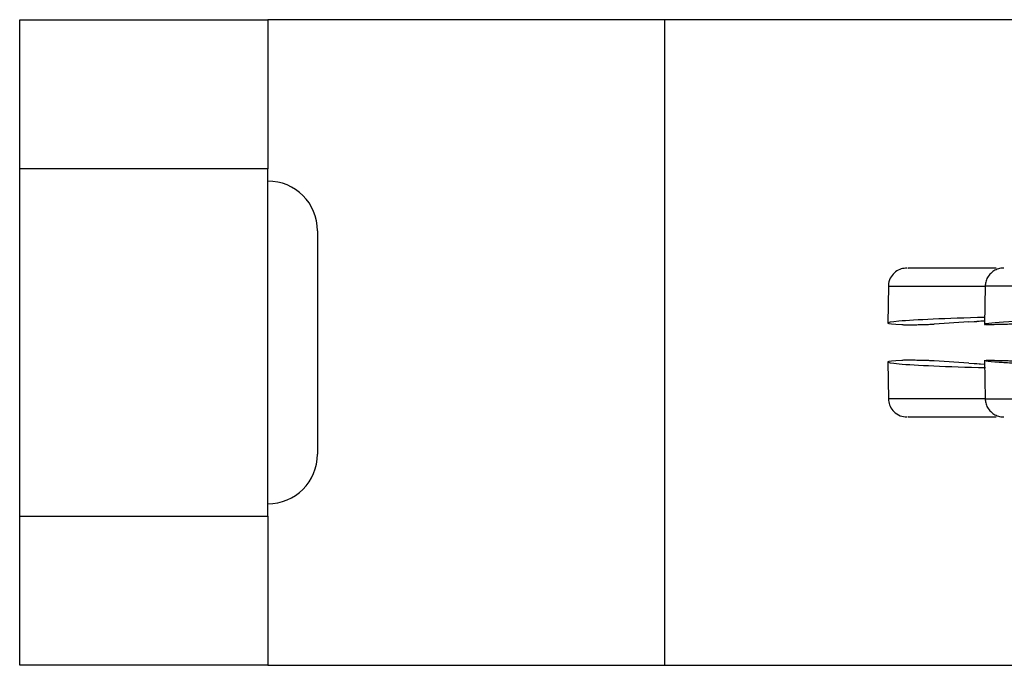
# Model space of a CAD drawing. Header units: millimetres. Extents: x 112 to 948, y 71 to 800.
# Tile 2 of 8: x 301 to 341, y 111 to 137. Entities that reach past the tile are written whole.
import ezdxf

# ---------------------------------------------------------------- set-up
doc = ezdxf.new("R2010")
doc.units = ezdxf.units.MM
doc.header["$LTSCALE"] = 5

msp = doc.modelspace()

# ---------------------------------------------------------------- linework, layer by layer
at = {"color": 7, "linetype": 'Continuous', "lineweight": 25}
for p, q in [((300.829, 136.683), (310.829, 136.683)), ((300.829, 130.683), (300.829, 136.683)), ((310.829, 136.683), (310.829, 130.683)), ((326.829, 136.683), (310.829, 136.683)), ((326.829, 110.683), (326.829, 136.683)), ((359.829, 136.683), (326.829, 136.683)), ((310.829, 130.683), (300.829, 130.683)), ((300.829, 116.683), (300.829, 130.683)), ((310.829, 116.683), (310.829, 130.683)), ((312.829, 128.183), (312.829, 119.183)), ((335.829, 125.946), (335.803, 124.466)), ((335.829, 125.946), (339.73, 125.946)), ((339.73, 125.946), (339.704, 124.414)), ((348.593, 125.946), (339.73, 125.946)), ((339.067, 124.513), (337.676, 124.424)), ((339.067, 124.513), (339.706, 124.557)), ((339.067, 124.513), (339.398, 124.535)), ((339.706, 124.55), (339.398, 124.535)), ((335.803, 122.9), (335.829, 121.42)), ((339.067, 122.852), (337.676, 122.942)), ((339.067, 122.852), (339.398, 122.831)), ((339.067, 122.852), (339.706, 122.809)), ((339.398, 122.831), (339.706, 122.815)), ((339.703, 122.97), (339.73, 121.42)), ((339.73, 121.42), (335.829, 121.42)), ((339.73, 121.42), (348.593, 121.42)), ((300.829, 116.683), (310.829, 116.683)), ((300.829, 110.683), (300.829, 116.683)), ((310.829, 116.683), (310.829, 110.683)), ((310.829, 110.683), (300.829, 110.683)), ((310.829, 110.683), (326.829, 110.683)), ((326.829, 110.683), (359.829, 110.683))]:
    msp.add_line(p, q, dxfattribs=at)
for centre, start, end in [((310.829, 128.183), 0, 90), ((310.829, 119.183), 270, 0)]:
    msp.add_arc(centre, 2, start, end, dxfattribs=at)
for centre, major_axis, ratio, start_param, end_param in [((341.337, 124.565), (5.535, 0.099), 0.029955, 1.868986, 3.599405), ((345.238, 124.565), (5.535, 0.151), 0.021699, 0.994289, 3.237028), ((341.337, 122.8), (5.535, -0.099), 0.029955, 2.68378, 4.422086)]:
    msp.add_ellipse(centre, major_axis=major_axis, ratio=ratio, start_param=start_param, end_param=end_param, dxfattribs=at)
for points, knots in [([(336.579, 126.683), (336.499, 126.675), (336.335, 126.66), (336.109, 126.536), (335.925, 126.334), (335.82, 126.073), (335.834, 125.887), (335.84, 125.8)], [0, 0, 0, 0, 0.181292, 0.376827, 0.576312, 0.80048, 1, 1, 1, 1]), ([(340.172, 126.683), (340.115, 126.683), (339.604, 126.683), (338.724, 126.683), (337.666, 126.683), (336.943, 126.683), (336.581, 126.683), (336.617, 126.683), (336.628, 126.683)], [0, 0, 0, 0, 0.027379, 0.246048, 0.464718, 0.683387, 0.902056, 1, 1, 1, 1]), ([(340.48, 126.683), (340.424, 126.679), (340.301, 126.671), (340.117, 126.599), (339.947, 126.475), (339.82, 126.307), (339.745, 126.127), (339.737, 126.006), (339.733, 125.952)], [0, 0, 0, 0, 0.145161, 0.320439, 0.502626, 0.684813, 0.860092, 1, 1, 1, 1]), ([(336.374, 124.403), (336.419, 124.401), (336.508, 124.399), (336.723, 124.398), (336.969, 124.4), (337.225, 124.406), (337.46, 124.413), (337.604, 124.419), (337.664, 124.423), (337.676, 124.424)], [0, 0, 0, 0, 0.15983, 0.319669, 0.479294, 0.638811, 0.798461, 0.958425, 1, 1, 1, 1]), ([(340.921, 124.424), (340.848, 124.421), (340.703, 124.415), (340.445, 124.407), (340.194, 124.402), (339.975, 124.399), (339.813, 124.398), (339.745, 124.4), (339.732, 124.402), (339.729, 124.403)], [0, 0, 0, 0, 0.16018, 0.32037, 0.480307, 0.639897, 0.799286, 0.958709, 1, 1, 1, 1]), ([(337.676, 122.942), (337.623, 122.945), (337.518, 122.951), (337.287, 122.958), (337.034, 122.964), (336.781, 122.967), (336.56, 122.967), (336.433, 122.965), (336.384, 122.963), (336.374, 122.963)], [0, 0, 0, 0, 0.160325, 0.320659, 0.480741, 0.640476, 0.800011, 0.959581, 1, 1, 1, 1]), ([(339.729, 122.963), (339.741, 122.964), (339.765, 122.966), (339.872, 122.967), (340.011, 122.966), (340.18, 122.964), (340.369, 122.96), (340.565, 122.955), (340.757, 122.948), (340.867, 122.944), (340.921, 122.942)], [0, 0, 0, 0, 0.132852, 0.265504, 0.386657, 0.507417, 0.631466, 0.755231, 0.877677, 1, 1, 1, 1]), ([(348.252, 122.617), (347.811, 122.624), (346.899, 122.638), (345.393, 122.675), (343.827, 122.722), (342.229, 122.779), (341.001, 122.836), (340.168, 122.889), (339.74, 122.925), (339.746, 122.944), (339.749, 122.951)], [0, 0, 0, 0, 0.126405, 0.261235, 0.377712, 0.522522, 0.692301, 0.783625, 0.921291, 1, 1, 1, 1]), ([(335.84, 121.566), (335.834, 121.493), (335.819, 121.338), (335.89, 121.102), (336.047, 120.88), (336.289, 120.715), (336.484, 120.693), (336.579, 120.683)], [0, 0, 0, 0, 0.167713, 0.354457, 0.552523, 0.784913, 1, 1, 1, 1]), ([(339.734, 121.411), (339.737, 121.358), (339.745, 121.237), (339.82, 121.058), (339.947, 120.89), (340.117, 120.766), (340.301, 120.695), (340.424, 120.686), (340.48, 120.683)], [0, 0, 0, 0, 0.138049, 0.313706, 0.496287, 0.678868, 0.854525, 1, 1, 1, 1]), ([(336.628, 120.683), (336.617, 120.683), (336.581, 120.683), (336.943, 120.683), (337.666, 120.683), (338.724, 120.683), (339.604, 120.683), (340.115, 120.683), (340.172, 120.683)], [0, 0, 0, 0, 0.097944, 0.316613, 0.535282, 0.753952, 0.972621, 1, 1, 1, 1])]:
    msp.add_open_spline(points, degree=3, knots=knots, dxfattribs=at)

doc.saveas('drawing.dxf')
